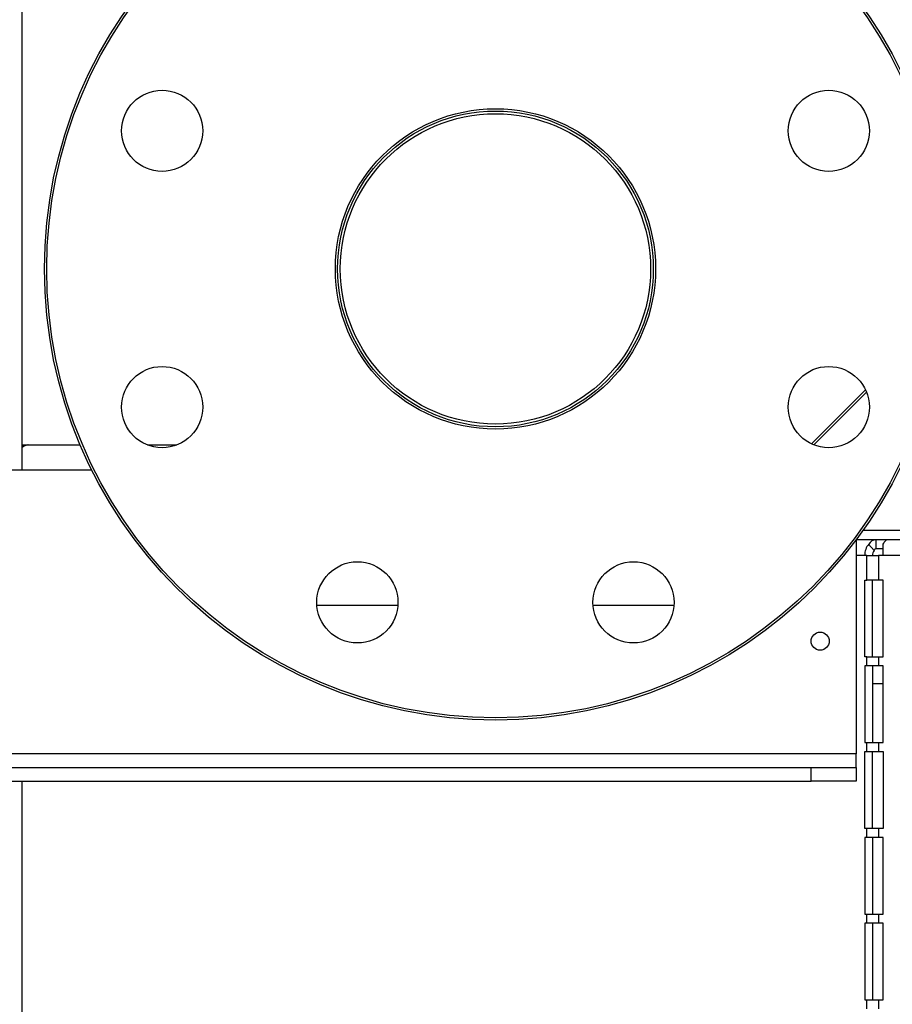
# Model space of a CAD drawing. Header units: millimetres. Extents: x 648 to 8064, y -571 to 3420.
# Tile 10 of 82: x 1404 to 1598, y -365 to -147. Entities that reach past the tile are written whole.
import ezdxf

# ---------------------------------------------------------------- set-up
doc = ezdxf.new("R2010")
doc.units = ezdxf.units.MM
doc.header["$MEASUREMENT"] = 0

# ---------------------------------------------------------------- blocks, each defined once
blk = doc.blocks.new('Links')
for p, q in [((939.72, -959.53), (939.72, -1547.53)), ((1114.83, -1541.8), (1126.79, -1529.84)), ((1127, -1530.33), (1115.32, -1542.01)), ((939.72, -1542.02), (952.64, -1542.02)), ((940.97, -1542.02), (952.64, -1542.02)), ((967.54, -1542.02), (974.08, -1542.02)), ((967.54, -1542.02), (974.08, -1542.02)), ((874.27, -1547.53), (955.17, -1547.53)), ((1134.95, -1561.02), (1126.18, -1561.02)), ((1124.72, -1563.02), (1129.13, -1563.02)), ((1124.72, -1563.02), (1124.72, -1610.53)), ((1128.7, -1565.46), (1127.47, -1564.05)), ((1129.13, -1563.02), (1131.66, -1563.02)), ((1129.13, -1565.02), (1129.13, -1563.02)), ((1130.68, -1566.52), (1130.68, -1564.05)), ((1131.66, -1563.02), (1283.72, -1563.02)), ((1126.59, -1566.52), (1124.72, -1566.52)), ((1127.09, -1566.52), (1126.59, -1566.52)), ((1127.09, -1566.52), (1129.68, -1566.52)), ((1127.09, -1572.02), (1127.09, -1566.52)), ((1129.13, -1565.02), (1130.68, -1565.02)), ((1129.68, -1566.52), (1129.68, -1572.02)), ((1130.68, -1566.52), (1129.68, -1566.52)), ((1283.72, -1566.52), (1130.68, -1566.52)), ((1126.59, -1589.02), (1126.59, -1572.02)), ((1126.59, -1572.02), (1127.09, -1572.02)), ((1129.68, -1572.02), (1127.09, -1572.02)), ((1128.32, -1589.02), (1128.32, -1572.02)), ((1130.68, -1572.02), (1129.68, -1572.02)), ((1130.68, -1589.02), (1130.68, -1572.02)), ((1005.12, -1577.53), (1022.72, -1577.53)), ((1066.35, -1577.53), (1084.31, -1577.53)), ((1127.09, -1589.02), (1126.59, -1589.02)), ((1127.09, -1589.02), (1129.68, -1589.02)), ((1127.09, -1591.02), (1127.09, -1589.02)), ((1129.68, -1589.02), (1129.68, -1591.02)), ((1129.68, -1589.02), (1130.68, -1589.02)), ((1126.59, -1591.02), (1126.59, -1608.02)), ((1127.09, -1591.02), (1126.59, -1591.02)), ((1129.68, -1591.02), (1127.09, -1591.02)), ((1128.32, -1591.02), (1128.32, -1608.02)), ((1130.68, -1591.02), (1129.68, -1591.02)), ((1130.68, -1608.02), (1130.68, -1591.02)), ((1130.68, -1595.02), (1128.32, -1595.02)), ((1126.59, -1608.02), (1127.09, -1608.02)), ((1127.09, -1608.02), (1129.68, -1608.02)), ((1127.09, -1610.02), (1127.09, -1608.02)), ((1129.68, -1608.02), (1129.68, -1610.02)), ((1129.68, -1608.02), (1130.68, -1608.02)), ((1124.72, -1610.53), (704.72, -1610.53)), ((1124.72, -1613.53), (1124.72, -1610.53)), ((1126.59, -1627.02), (1126.59, -1610.02)), ((1126.59, -1610.02), (1127.09, -1610.02)), ((1127.09, -1610.02), (1129.68, -1610.02)), ((1128.32, -1627.02), (1128.32, -1610.02)), ((1129.68, -1610.02), (1130.68, -1610.02)), ((1130.68, -1610.02), (1130.68, -1627.02)), ((714.72, -1613.53), (1114.72, -1613.53)), ((1114.72, -1616.53), (1114.72, -1613.53)), ((1114.72, -1613.53), (1124.72, -1613.53)), ((1124.72, -1613.53), (1124.72, -1616.53)), ((714.72, -1616.53), (1114.72, -1616.53)), ((939.72, -1616.53), (939.72, -1798.53)), ((1124.72, -1616.53), (1114.72, -1616.53)), ((1127.09, -1627.02), (1126.59, -1627.02)), ((1129.68, -1627.02), (1127.09, -1627.02)), ((1127.09, -1629.02), (1127.09, -1627.02)), ((1129.68, -1627.02), (1129.68, -1629.02)), ((1130.68, -1627.02), (1129.68, -1627.02)), ((1126.59, -1629.02), (1126.59, -1646.02)), ((1127.09, -1629.02), (1126.59, -1629.02)), ((1129.68, -1629.02), (1127.09, -1629.02)), ((1128.32, -1629.02), (1128.32, -1646.02)), ((1130.68, -1629.02), (1129.68, -1629.02)), ((1130.68, -1646.02), (1130.68, -1629.02)), ((1126.59, -1646.02), (1127.09, -1646.02)), ((1127.09, -1646.02), (1129.68, -1646.02)), ((1127.09, -1648.02), (1127.09, -1646.02)), ((1129.68, -1646.02), (1129.68, -1648.02)), ((1129.68, -1646.02), (1130.68, -1646.02)), ((1126.59, -1648.02), (1126.59, -1665.02)), ((1127.09, -1648.02), (1126.59, -1648.02)), ((1129.68, -1648.02), (1127.09, -1648.02)), ((1128.32, -1648.02), (1128.32, -1665.02)), ((1130.68, -1648.02), (1129.68, -1648.02)), ((1130.68, -1665.02), (1130.68, -1648.02)), ((1126.59, -1665.02), (1127.09, -1665.02)), ((1127.09, -1665.02), (1129.68, -1665.02)), ((1127.09, -1667.02), (1127.09, -1665.02)), ((1129.68, -1665.02), (1129.68, -1667.02)), ((1129.68, -1665.02), (1130.68, -1665.02))]:
    blk.add_line(p, q)
for centre, radius in [((1044.72, -1503.02), 100), ((1044.72, -1503.02), 99.5), ((970.81, -1472.41), 9), ((1118.63, -1472.41), 9), ((1044.72, -1503.02), 35.5), ((1044.72, -1503.02), 35), ((1044.72, -1503.02), 34.4), ((970.81, -1533.64), 9), ((1118.63, -1533.64), 9), ((1014.1, -1576.93), 9), ((1075.33, -1576.93), 9), ((1116.72, -1585.53), 2)]:
    blk.add_circle(centre, radius)
for centre, radius, start, end in [((940.97, -1544.02), 2, 90, 128.6822), ((941.22, -1544.02), 2, 90, 138.5904), ((1129.21, -1565), 1.97, 92.2558, 151.3374), ((1022.72, -1567.53), 10, 270, 272.0967)]:
    blk.add_arc(centre, radius, start, end)
for major_axis in [(0, 3.5), (0, 1.5)]:
    blk.add_ellipse((1129.62, -1566.52), major_axis=major_axis, ratio=0.866025, start_param=0.785398, end_param=1.570796)
for points in [[(1130.68, -1564.05), (1130.85, -1563.72), (1131.01, -1563.47), (1131.34, -1563.11), (1131.5, -1563.02), (1131.66, -1563.02)], [(1129.13, -1565.02), (1129.04, -1565.02), (1128.95, -1565.06), (1128.8, -1565.21), (1128.74, -1565.32), (1128.7, -1565.46)]]:
    blk.add_open_spline(points, degree=3, knots=[0, 0, 0, 0, 0.5, 0.5, 1, 1, 1, 1])

msp = doc.modelspace()

# ---------------------------------------------------------------- block references
msp.add_blockref('Links', (465.12, 1300.82))

doc.saveas('drawing.dxf')
